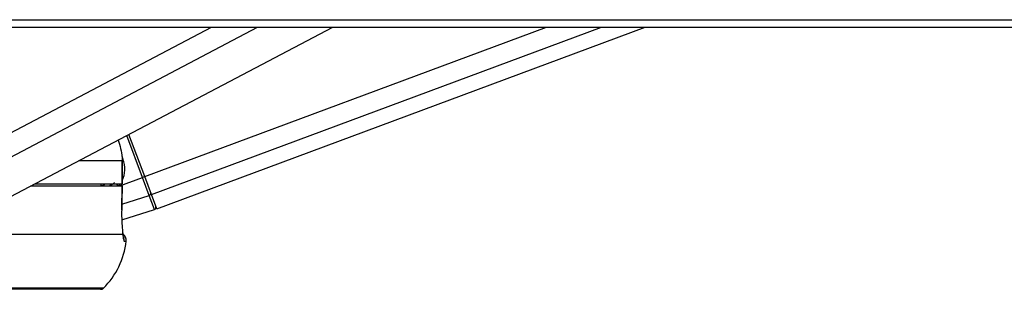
# Model space of a CAD drawing. Header units: millimetres. Extents: x 20 to 26560, y 40 to 17955.
# Tile 86 of 90: x 22682 to 22935, y 5803 to 5872. Entities that reach past the tile are written whole.
import ezdxf

# ---------------------------------------------------------------- set-up
doc = ezdxf.new("R2010")
doc.units = ezdxf.units.MM
doc.header["$LTSCALE"] = 2

msp = doc.modelspace()

# ---------------------------------------------------------------- linework, layer by layer
at = {"color": 8, "linetype": 'Continuous', "lineweight": 25}
for p, q in [((22658.09, 5831.87), (22731.11, 5870.29)), ((22661.12, 5827.25), (22742.92, 5870.29)), ((22713.93, 5831.87), (22817.2, 5870.29)), ((22715.65, 5827.25), (22831.32, 5870.29)), ((22713.34, 5831.65), (22709.32, 5842.45)), ((22697.04, 5835.99), (22708.12, 5835.99)), ((22708.01, 5837.22), (22708.33, 5836.37)), ((22705.28, 5829.89), (22705.18, 5829.99)), ((22705.22, 5829.49), (22706.14, 5830.39)), ((22705.37, 5829.99), (22705.28, 5829.89)), ((22705.58, 5829.99), (22705.57, 5829.97)), ((22707.54, 5829.49), (22713.34, 5831.65)), ((22702.67, 5829.49), (22703.03, 5829.63)), ((22703.08, 5829.49), (22703.03, 5829.63)), ((22708.04, 5824.79), (22715.05, 5827.06)), ((22708.66, 5815.28), (22709.17, 5815.28)), ((22703.3, 5803.18), (22559.5, 5803.18))]:
    msp.add_line(p, q, dxfattribs=at)
at = {"color": 7, "linetype": 'Continuous', "lineweight": 25}
for p, q in [((22675.64, 5824.73), (22762.22, 5870.29)), ((22717.01, 5823.6), (22842.51, 5870.29)), ((22713.93, 5831.87), (22709.88, 5842.75)), ((22708.12, 5835.99), (22708.12, 5829.99)), ((22708.14, 5835.99), (22708.12, 5835.99)), ((22708.14, 5829.99), (22708.14, 5835.99)), ((22685.63, 5829.99), (22708.12, 5829.99)), ((22702.66, 5829.99), (22702.65, 5829.49)), ((22708.12, 5829.99), (22708.14, 5829.99)), ((22713.93, 5831.87), (22713.34, 5831.65)), ((22715.05, 5827.06), (22713.34, 5831.65)), ((22715.65, 5827.25), (22713.93, 5831.87)), ((22684.6, 5829.49), (22708.09, 5829.49)), ((22708.01, 5823.32), (22708.11, 5829.49)), ((22708.08, 5829.49), (22708.09, 5829.49)), ((22717.01, 5823.6), (22715.65, 5827.25)), ((22716.4, 5823.41), (22715.05, 5827.06)), ((22708, 5823.32), (22708.02, 5823.32)), ((22708.03, 5820.78), (22716.4, 5823.41)), ((22676.86, 5817.09), (22708.29, 5817.09)), ((22702.6, 5802.89), (22559.5, 5802.89))]:
    msp.add_line(p, q, dxfattribs=at)
at = {"color": 7, "linetype": 'Continuous', "lineweight": 25, "flags": 128}
for points in [[(22669.82, 5872.24), (22685.34, 5872.24), (22693.1, 5872.24), (22708.61, 5872.24), (22716.37, 5872.24), (22731.89, 5872.24), (22739.65, 5872.24), (22747.41, 5872.24), (22762.93, 5872.24), (22770.68, 5872.24), (22786.2, 5872.24), (22793.96, 5872.24), (22809.48, 5872.24), (22817.24, 5872.24), (22832.75, 5872.24), (22840.51, 5872.24), (22848.27, 5872.24), (22863.79, 5872.24), (22871.55, 5872.24), (22887.07, 5872.24), (22894.82, 5872.24), (22910.34, 5872.24), (22918.1, 5872.24), (22933.62, 5872.24), (22941.38, 5872.24)], [(22672, 5870.29), (22687.52, 5870.29), (22695.27, 5870.29), (22703.03, 5870.29), (22718.55, 5870.29), (22726.31, 5870.29), (22741.83, 5870.29), (22749.59, 5870.29), (22765.1, 5870.29), (22772.86, 5870.29), (22780.62, 5870.29), (22796.14, 5870.29), (22803.9, 5870.29), (22819.41, 5870.29), (22827.17, 5870.29), (22842.69, 5870.29), (22850.45, 5870.29), (22865.97, 5870.29), (22873.73, 5870.29), (22881.48, 5870.29), (22897, 5870.29), (22904.76, 5870.29), (22920.28, 5870.29), (22928.04, 5870.29), (22943.55, 5870.29)], [(22708.09, 5829.49), (22708.03, 5825.49), (22708, 5823.32)]]:
    msp.add_lwpolyline(points, dxfattribs=at)
at = {"color": 8, "linetype": 'Continuous', "lineweight": 25}
for centre, radius, start, end in [((22701.47, 5833.82), 4.47, 290.406, 301.1765), ((22701.47, 5833.82), 5.47, 307.7374, 314.1388), ((22724, 5852.09), 28.13, 231.7914, 233.4697), ((22706.67, 5815.49), 2.01, 353.8007, 25.5825)]:
    msp.add_arc(centre, radius, start, end, dxfattribs=at)
at = {"color": 7, "linetype": 'Continuous', "lineweight": 25}
for centre, radius, start, end in [((22714.92, 5827.6), 0.561, 282.7709, 13.8618), ((22716.22, 5823.98), 0.6, 287.406, 20.406), ((22707.18, 5815.49), 2, 353.7838, 54.2048), ((22689.28, 5817.44), 20, 314.5117, 353.7838), ((22702.6, 5803.89), 1, 270, 314.5117)]:
    msp.add_arc(centre, radius, start, end, dxfattribs=at)
at = {"color": 8, "linetype": 'Continuous', "lineweight": 25}
for start_param, end_param in [(5.503646, 6.283185), (5.29252, 5.38542)]:
    msp.add_ellipse((22701.41, 5833.8), major_axis=(6.92, 2.57), ratio=0.999996, start_param=start_param, end_param=end_param, dxfattribs=at)
at = {"color": 7, "linetype": 'Continuous', "lineweight": 25}
for points, knots in [([(22707.09, 5841.28), (22707.55, 5839.82), (22708.1, 5838.08), (22708.12, 5836.28), (22708.12, 5835.99)], [0, 0, 0, 0, 0.842296, 1, 1, 1, 1]), ([(22705.57, 5829.97), (22705.5, 5829.95), (22705.41, 5829.93), (22705.31, 5829.9), (22705.28, 5829.89)], [0, 0, 0, 0, 0.698757, 1, 1, 1, 1]), ([(22708, 5823.32), (22707.99, 5822.79), (22707.98, 5821.36), (22708.07, 5819.15), (22708.21, 5817.73), (22708.29, 5817.14), (22708.29, 5817.09)], [0, 0, 0, 0, 0.220493, 0.593656, 0.970348, 1, 1, 1, 1]), ([(22708.45, 5816.3), (22708.45, 5816.3), (22708.45, 5816.29), (22708.39, 5816.59), (22708.34, 5817.02), (22708.27, 5817.49), (22708.26, 5817.6)], [0, 0, 0, 0, 0.10859, 0.4066741, 0.8533745, 1, 1, 1, 1]), ([(22708.29, 5817.09), (22708.35, 5816.59), (22708.47, 5815.54), (22708.59, 5815.37), (22708.66, 5815.28)], [0, 0, 0, 0, 0.4853495, 1, 1, 1, 1])]:
    msp.add_open_spline(points, degree=3, knots=knots, dxfattribs=at)

doc.saveas('drawing.dxf')
